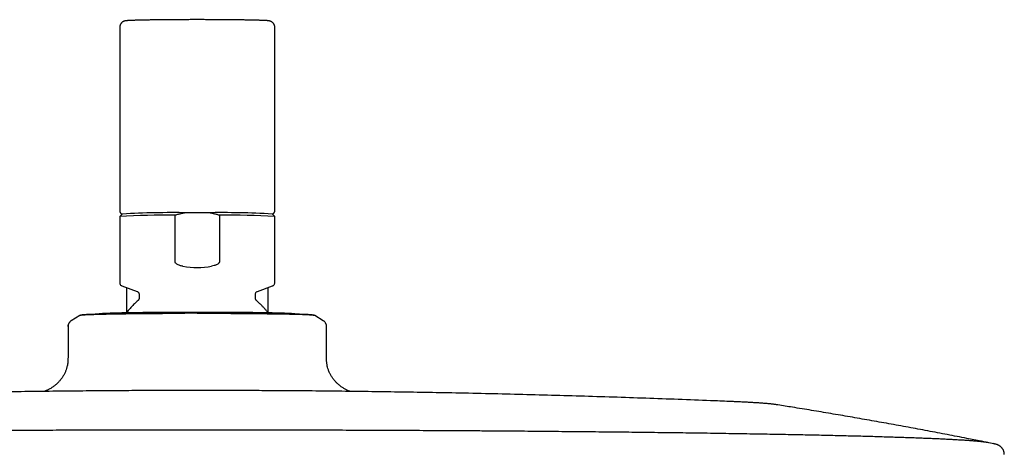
# Model space of a CAD drawing. Header units: millimetres. Extents: x 8 to 1918, y 12 to 2737.
# Tile 112 of 117: x 946 to 1098, y 2670 to 2737. Entities that reach past the tile are written whole.
import ezdxf

# ---------------------------------------------------------------- set-up
doc = ezdxf.new("R2010")
doc.units = ezdxf.units.MM

msp = doc.modelspace()

# ---------------------------------------------------------------- linework, layer by layer
at = {"color": 7, "linetype": 'Continuous', "lineweight": 30}
for p, q in [((961.42, 2736.01), (961.42, 2707.62)), ((985.42, 2707.62), (985.42, 2736.01)), ((961.82, 2707.12), (961.42, 2706.72)), ((961.42, 2706.72), (961.42, 2696.47)), ((969.99, 2699.73), (969.99, 2706.92)), ((974.94, 2707.32), (971.9, 2707.32)), ((976.85, 2706.92), (976.85, 2699.73)), ((985.42, 2706.72), (985.02, 2707.12)), ((985.42, 2696.47), (985.42, 2706.72)), ((961.76, 2695.99), (964.1, 2695.14)), ((962.47, 2695.73), (962.47, 2691.85)), ((982.74, 2695.14), (985.08, 2695.99)), ((984.37, 2691.85), (984.37, 2695.73)), ((964.42, 2694.68), (964.42, 2694.08)), ((982.42, 2694.08), (982.42, 2694.68)), ((982.59, 2693.7), (982.59, 2693.7)), ((955.25, 2691.39), (953.91, 2690.59)), ((971.49, 2691.75), (971.49, 2691.75)), ((973.42, 2691.75), (973.42, 2691.75)), ((992.92, 2690.59), (991.59, 2691.39)), ((991.59, 2691.39), (991.59, 2691.39)), ((953.42, 2689.72), (953.42, 2685.12)), ((993.42, 2689.72), (993.41, 2689.72)), ((993.42, 2685.12), (993.42, 2689.72)), ((1094.68, 2671.94), (1094.73, 2671.93)), ((1095.92, 2671.69), (1095.75, 2671.72)), ((1096.68, 2671.54), (1095.92, 2671.69)), ((1096.69, 2671.54), (1096.58, 2671.56))]:
    msp.add_line(p, q, dxfattribs=at)
at = {"color": 7, "linetype": 'Continuous', "lineweight": 30, "flags": 128}
for points in [[(985.08, 2695.99), (985.08, 2695.99), (985.09, 2696)], [(953.42, 2689.72), (953.43, 2689.85), (953.44, 2689.94)]]:
    msp.add_lwpolyline(points, dxfattribs=at)
at = {"color": 7, "linetype": 'Continuous', "lineweight": 30}
for centre, radius, start, end in [((968.2, 2600.06), 106.87, 89.0422, 93.6403), ((969.64, 2564.86), 142.47, 89.0935, 93.1481), ((977.14, 2562.32), 145.01, 86.8874, 90.871), ((978.63, 2600.06), 106.87, 86.3597, 90.9578)]:
    msp.add_arc(centre, radius, start, end, dxfattribs=at)
msp.add_ellipse((973.42, 2710.62), major_axis=(12, 0), ratio=0.982395, start_param=4.526331, end_param=4.898447, dxfattribs=at)
for points, knots in [([(973.42, 2737.21), (973.35, 2737.21), (973.16, 2737.21), (972.85, 2737.21), (972.49, 2737.21), (972.12, 2737.21), (971.75, 2737.2), (971.39, 2737.2), (971.02, 2737.2), (970.66, 2737.2), (970.31, 2737.2), (969.96, 2737.2), (969.61, 2737.19), (969.26, 2737.19), (968.92, 2737.19), (968.59, 2737.19), (968.26, 2737.18), (967.93, 2737.18), (967.61, 2737.18), (967.3, 2737.17), (967, 2737.17), (966.7, 2737.17), (966.41, 2737.16), (966.13, 2737.16), (965.85, 2737.15), (965.59, 2737.15), (965.33, 2737.14), (965.08, 2737.14), (964.84, 2737.13), (964.61, 2737.13), (964.39, 2737.12), (964.18, 2737.12), (963.98, 2737.11), (963.79, 2737.11), (963.61, 2737.1), (963.45, 2737.1), (963.29, 2737.09), (963.14, 2737.08), (963, 2737.08), (962.87, 2737.07), (962.76, 2737.06), (962.65, 2737.06), (962.55, 2737.05), (962.44, 2737.04), (962.36, 2737.03), (962.28, 2737.02), (962.23, 2737.01), (962.19, 2736.99), (962.14, 2736.98), (962.1, 2736.97), (962.05, 2736.95), (961.99, 2736.92), (961.93, 2736.89), (961.87, 2736.85), (961.8, 2736.81), (961.74, 2736.75), (961.67, 2736.68), (961.61, 2736.6), (961.55, 2736.52), (961.5, 2736.43), (961.47, 2736.33), (961.44, 2736.22), (961.42, 2736.12), (961.42, 2736.05), (961.42, 2736.01)], [0, 0, 0, 0, 0.010667, 0.030938, 0.05121, 0.071481, 0.091753, 0.112026, 0.132299, 0.152572, 0.172847, 0.193122, 0.213399, 0.233676, 0.253956, 0.274236, 0.294519, 0.314804, 0.335092, 0.355382, 0.375675, 0.395973, 0.416275, 0.436581, 0.456894, 0.477213, 0.49754, 0.517876, 0.538224, 0.558585, 0.578962, 0.599358, 0.619779, 0.640229, 0.660718, 0.681257, 0.701861, 0.722552, 0.743365, 0.764354, 0.785606, 0.807281, 0.829699, 0.853635, 0.881839, 0.896445, 0.904903, 0.912067, 0.918187, 0.923605, 0.928597, 0.933393, 0.938164, 0.94303, 0.94811, 0.953436, 0.958973, 0.964656, 0.97043, 0.976256, 0.982114, 0.987991, 0.994502, 1, 1, 1, 1]), ([(985.42, 2736.01), (985.42, 2736.03), (985.42, 2736.08), (985.41, 2736.16), (985.39, 2736.27), (985.36, 2736.37), (985.31, 2736.46), (985.26, 2736.55), (985.21, 2736.63), (985.15, 2736.7), (985.09, 2736.76), (985.02, 2736.82), (984.96, 2736.86), (984.9, 2736.9), (984.84, 2736.92), (984.79, 2736.95), (984.74, 2736.97), (984.7, 2736.98), (984.66, 2736.99), (984.61, 2737), (984.57, 2737.01), (984.53, 2737.02), (984.47, 2737.03), (984.39, 2737.04), (984.3, 2737.05), (984.19, 2737.06), (984.08, 2737.06), (983.96, 2737.07), (983.83, 2737.08), (983.69, 2737.08), (983.54, 2737.09), (983.38, 2737.1), (983.2, 2737.1), (983.02, 2737.11), (982.83, 2737.11), (982.63, 2737.12), (982.42, 2737.13), (982.2, 2737.13), (981.97, 2737.14), (981.73, 2737.14), (981.48, 2737.15), (981.22, 2737.15), (980.95, 2737.15), (980.67, 2737.16), (980.39, 2737.16), (980.1, 2737.17), (979.8, 2737.17), (979.5, 2737.17), (979.18, 2737.18), (978.87, 2737.18), (978.54, 2737.18), (978.21, 2737.19), (977.87, 2737.19), (977.53, 2737.19), (977.19, 2737.19), (976.84, 2737.2), (976.48, 2737.2), (976.13, 2737.2), (975.77, 2737.2), (975.41, 2737.2), (975.04, 2737.2), (974.67, 2737.21), (974.31, 2737.21), (973.94, 2737.21), (973.64, 2737.21), (973.47, 2737.21), (973.42, 2737.21)], [0, 0, 0, 0, 0.002141, 0.008315, 0.014348, 0.020251, 0.026028, 0.03168, 0.037202, 0.042583, 0.047801, 0.052829, 0.057651, 0.062291, 0.066828, 0.071393, 0.076107, 0.081151, 0.086749, 0.093177, 0.100815, 0.110229, 0.122415, 0.139589, 0.170113, 0.192405, 0.213571, 0.23597, 0.257614, 0.27883, 0.299787, 0.320574, 0.341245, 0.361831, 0.382355, 0.402831, 0.423272, 0.443683, 0.464072, 0.484442, 0.504796, 0.525139, 0.54547, 0.565793, 0.586108, 0.606417, 0.626721, 0.647019, 0.667314, 0.687605, 0.707893, 0.728179, 0.748462, 0.768743, 0.789022, 0.809299, 0.829576, 0.849851, 0.870125, 0.890399, 0.910671, 0.930943, 0.951215, 0.971486, 0.991758, 1, 1, 1, 1]), ([(961.42, 2707.62), (961.42, 2707.61), (961.42, 2707.58), (961.43, 2707.52), (961.45, 2707.44), (961.48, 2707.38), (961.51, 2707.32), (961.55, 2707.28), (961.59, 2707.24), (961.63, 2707.21), (961.67, 2707.18), (961.7, 2707.16), (961.74, 2707.15), (961.77, 2707.14), (961.8, 2707.13), (961.81, 2707.12), (961.82, 2707.12)], [0, 0, 0, 0, 0.025436, 0.101328, 0.174292, 0.244803, 0.313173, 0.379626, 0.444553, 0.508983, 0.574638, 0.643776, 0.7198, 0.807018, 0.911161, 1, 1, 1, 1]), ([(971.9, 2707.32), (971.74, 2707.3), (971.42, 2707.25), (970.94, 2707.16), (970.46, 2707.05), (970.15, 2706.96), (969.99, 2706.92)], [0, 0, 0, 0, 0.2492931, 0.4985913, 0.7492927, 1, 1, 1, 1]), ([(976.85, 2706.92), (976.69, 2706.96), (976.38, 2707.05), (975.9, 2707.16), (975.42, 2707.25), (975.1, 2707.3), (974.94, 2707.32)], [0, 0, 0, 0, 0.249335, 0.498664, 0.749335, 1, 1, 1, 1]), ([(985.02, 2707.12), (985.03, 2707.12), (985.05, 2707.13), (985.08, 2707.14), (985.11, 2707.15), (985.15, 2707.17), (985.19, 2707.2), (985.23, 2707.23), (985.27, 2707.26), (985.31, 2707.31), (985.35, 2707.37), (985.38, 2707.43), (985.41, 2707.5), (985.42, 2707.57), (985.42, 2707.6), (985.42, 2707.62)], [0, 0, 0, 0, 0.123909, 0.228209, 0.316138, 0.393296, 0.464245, 0.532656, 0.600854, 0.670102, 0.740921, 0.81291, 0.885555, 0.958518, 1, 1, 1, 1]), ([(971.2, 2699.03), (971.12, 2699.05), (970.95, 2699.08), (970.71, 2699.14), (970.48, 2699.23), (970.28, 2699.33), (970.15, 2699.43), (970.07, 2699.52), (970.02, 2699.6), (969.99, 2699.67), (969.99, 2699.72), (969.99, 2699.73)], [0, 0, 0, 0, 0.167751, 0.33623, 0.503676, 0.67001, 0.785436, 0.843943, 0.90227, 0.972054, 1, 1, 1, 1]), ([(976.85, 2699.73), (976.84, 2699.7), (976.83, 2699.62), (976.77, 2699.51), (976.68, 2699.43), (976.57, 2699.34), (976.42, 2699.26), (976.24, 2699.18), (975.98, 2699.1), (975.77, 2699.06), (975.64, 2699.03)], [0, 0, 0, 0, 0.073322, 0.162646, 0.23764, 0.312831, 0.447977, 0.583845, 0.719618, 1, 1, 1, 1]), ([(961.42, 2696.47), (961.42, 2696.42), (961.43, 2696.32), (961.51, 2696.18), (961.61, 2696.06), (961.71, 2696.01), (961.76, 2695.99)], [0, 0, 0, 0, 0.251054, 0.50166, 0.751415, 1, 1, 1, 1]), ([(985.08, 2695.99), (985.12, 2696.01), (985.22, 2696.06), (985.33, 2696.18), (985.4, 2696.32), (985.41, 2696.42), (985.42, 2696.47)], [0, 0, 0, 0, 0.248585, 0.49834, 0.748946, 1, 1, 1, 1]), ([(964.1, 2695.14), (964.14, 2695.12), (964.23, 2695.08), (964.34, 2694.97), (964.4, 2694.83), (964.41, 2694.73), (964.42, 2694.68)], [0, 0, 0, 0, 0.251349, 0.501576, 0.750998, 1, 1, 1, 1]), ([(964.42, 2694.08), (964.42, 2694.04), (964.41, 2693.97), (964.38, 2693.87), (964.32, 2693.78), (964.27, 2693.73), (964.25, 2693.7)], [0, 0, 0, 0, 0.249766, 0.499627, 0.749677, 1, 1, 1, 1]), ([(982.42, 2694.68), (982.42, 2694.73), (982.43, 2694.83), (982.5, 2694.97), (982.6, 2695.08), (982.69, 2695.12), (982.74, 2695.14)], [0, 0, 0, 0, 0.249002, 0.498424, 0.748651, 1, 1, 1, 1]), ([(982.59, 2693.7), (982.56, 2693.73), (982.51, 2693.78), (982.46, 2693.87), (982.42, 2693.97), (982.42, 2694.04), (982.42, 2694.08)], [0, 0, 0, 0, 0.250323, 0.500373, 0.750234, 1, 1, 1, 1]), ([(964.25, 2693.7), (964.17, 2693.64), (963.99, 2693.48), (963.72, 2693.22), (963.43, 2692.94), (963.15, 2692.65), (962.88, 2692.35), (962.64, 2692.06), (962.5, 2691.88), (962.43, 2691.8)], [0, 0, 0, 0, 0.117849, 0.270818, 0.424052, 0.577537, 0.731261, 0.885212, 1, 1, 1, 1]), ([(984.4, 2691.8), (984.38, 2691.83), (984.27, 2691.97), (984.06, 2692.22), (983.78, 2692.54), (983.49, 2692.85), (983.18, 2693.16), (982.88, 2693.44), (982.68, 2693.62), (982.58, 2693.7)], [0, 0, 0, 0, 0.043141, 0.205013, 0.367146, 0.529554, 0.692256, 0.855272, 1, 1, 1, 1]), ([(971.49, 2691.75), (971.32, 2691.75), (971, 2691.75), (970.54, 2691.74), (970.11, 2691.74), (969.73, 2691.74), (969.39, 2691.74), (969.09, 2691.74), (968.82, 2691.74), (968.43, 2691.74), (967.9, 2691.73), (967.17, 2691.73), (966.39, 2691.72), (965.59, 2691.72), (964.81, 2691.71), (964.06, 2691.7), (963.33, 2691.69), (962.63, 2691.69), (961.96, 2691.68), (961.31, 2691.67), (960.68, 2691.66), (960.09, 2691.65), (959.53, 2691.63), (959, 2691.62), (958.5, 2691.61), (958.04, 2691.6), (957.61, 2691.58), (957.21, 2691.57), (956.86, 2691.56), (956.55, 2691.54), (956.27, 2691.53), (956.02, 2691.52), (955.82, 2691.5), (955.66, 2691.49), (955.55, 2691.47), (955.49, 2691.46), (955.44, 2691.46), (955.38, 2691.44), (955.32, 2691.42), (955.28, 2691.4), (955.26, 2691.39)], [0, 0, 0, 0, 0.019746, 0.037963, 0.05466, 0.069843, 0.083518, 0.095689, 0.106357, 0.115543, 0.143142, 0.171511, 0.205902, 0.240346, 0.274849, 0.308403, 0.341916, 0.375416, 0.40891, 0.44241, 0.475928, 0.509479, 0.543048, 0.576581, 0.6101, 0.643616, 0.677132, 0.710652, 0.744172, 0.777026, 0.809881, 0.843065, 0.877345, 0.90823, 0.939295, 0.949253, 0.960424, 0.973025, 0.987085, 1, 1, 1, 1]), ([(971.47, 2691.69), (971.27, 2691.69), (970.85, 2691.69), (970.2, 2691.69), (969.66, 2691.69), (969.25, 2691.69), (968.97, 2691.69), (968.68, 2691.69), (968.37, 2691.69), (968.05, 2691.68), (967.65, 2691.68), (967.22, 2691.68), (966.77, 2691.68), (966.37, 2691.68), (966.06, 2691.67), (965.85, 2691.67), (965.71, 2691.67), (965.58, 2691.67), (965.46, 2691.67), (965.35, 2691.67), (965.25, 2691.67), (965.14, 2691.67), (965.01, 2691.67), (964.84, 2691.66), (964.64, 2691.66), (964.41, 2691.66), (964.14, 2691.66), (963.85, 2691.65), (963.54, 2691.65), (963.2, 2691.64), (962.84, 2691.64), (962.54, 2691.64), (962.34, 2691.63), (962.23, 2691.63), (962.13, 2691.63), (962.04, 2691.63), (961.94, 2691.63), (961.74, 2691.62), (961.45, 2691.62), (961.1, 2691.61), (960.78, 2691.61), (960.47, 2691.6), (960.18, 2691.6), (959.78, 2691.59), (959.28, 2691.58), (958.72, 2691.56), (958.19, 2691.55), (957.85, 2691.54), (957.68, 2691.54), (957.65, 2691.54), (957.63, 2691.53), (957.61, 2691.53), (957.59, 2691.53), (957.55, 2691.53), (957.49, 2691.53), (957.4, 2691.53), (957.3, 2691.52), (957.17, 2691.52), (957.03, 2691.52), (956.9, 2691.51), (956.8, 2691.51), (956.73, 2691.5), (956.66, 2691.5), (956.59, 2691.5), (956.52, 2691.5), (956.44, 2691.49), (956.37, 2691.49), (956.29, 2691.48), (956.2, 2691.48), (956.13, 2691.48), (955.99, 2691.47), (955.8, 2691.46), (955.61, 2691.44), (955.45, 2691.43), (955.33, 2691.41), (955.27, 2691.4), (955.26, 2691.39), (955.26, 2691.39)], [0, 0, 0, 0, 0.023737, 0.04905, 0.075966, 0.086984, 0.098255, 0.10978, 0.12156, 0.134895, 0.149301, 0.169556, 0.188152, 0.205056, 0.220237, 0.226485, 0.23238, 0.237917, 0.243097, 0.247917, 0.252375, 0.256471, 0.262109, 0.26933, 0.27814, 0.288549, 0.300566, 0.313349, 0.327573, 0.343244, 0.360369, 0.378953, 0.385769, 0.390452, 0.395119, 0.399768, 0.4044, 0.409015, 0.430535, 0.44771, 0.464618, 0.481254, 0.497614, 0.513694, 0.549843, 0.585901, 0.621836, 0.657608, 0.660638, 0.661804, 0.663176, 0.664754, 0.666538, 0.668527, 0.674028, 0.680666, 0.690045, 0.70102, 0.713578, 0.726116, 0.735925, 0.741361, 0.747624, 0.754708, 0.762608, 0.770475, 0.779004, 0.788188, 0.798019, 0.808148, 0.81601, 0.85278, 0.8852, 0.917213, 0.95476, 0.99165, 1, 1, 1, 1]), ([(988.79, 2691.6), (988.78, 2691.6), (988.73, 2691.61), (988.67, 2691.62), (988.58, 2691.63), (988.47, 2691.65), (988.34, 2691.66), (988.21, 2691.67), (988.09, 2691.68), (987.96, 2691.69), (987.83, 2691.7), (987.68, 2691.71), (987.53, 2691.71), (987.37, 2691.72), (987.2, 2691.73), (987.03, 2691.73), (986.84, 2691.74), (986.64, 2691.75), (986.44, 2691.75), (986.22, 2691.76), (986, 2691.76), (985.77, 2691.77), (985.53, 2691.78), (985.28, 2691.78), (985.02, 2691.79), (984.75, 2691.79), (984.48, 2691.8), (984.2, 2691.8), (983.91, 2691.81), (983.61, 2691.81), (983.31, 2691.82), (982.99, 2691.82), (982.68, 2691.83), (982.35, 2691.83), (982.02, 2691.84), (981.68, 2691.84), (981.34, 2691.84), (980.99, 2691.85), (980.63, 2691.85), (980.27, 2691.85), (979.91, 2691.86), (979.54, 2691.86), (979.16, 2691.86), (978.79, 2691.87), (978.4, 2691.87), (978.02, 2691.87), (977.63, 2691.87), (977.24, 2691.87), (976.85, 2691.88), (976.46, 2691.88), (976.06, 2691.88), (975.67, 2691.88), (975.28, 2691.88), (974.9, 2691.88), (974.54, 2691.88), (974.23, 2691.88), (973.95, 2691.88), (973.69, 2691.88), (973.36, 2691.88), (973.06, 2691.88), (972.76, 2691.88), (972.49, 2691.88), (972.18, 2691.88), (971.85, 2691.88), (971.51, 2691.88), (971.16, 2691.88), (970.8, 2691.88), (970.43, 2691.88), (970.06, 2691.88), (969.69, 2691.88), (969.32, 2691.87), (968.95, 2691.87), (968.57, 2691.87), (968.2, 2691.87), (967.84, 2691.86), (967.47, 2691.86), (967.11, 2691.86), (966.75, 2691.86), (966.39, 2691.85), (966.04, 2691.85), (965.69, 2691.85), (965.35, 2691.84), (965.02, 2691.84), (964.69, 2691.83), (964.36, 2691.83), (964.04, 2691.83), (963.73, 2691.82), (963.43, 2691.82), (963.13, 2691.81), (962.84, 2691.81), (962.56, 2691.8), (962.29, 2691.8), (962.02, 2691.79), (961.76, 2691.79), (961.51, 2691.78), (961.27, 2691.78), (961.04, 2691.77), (960.81, 2691.76), (960.6, 2691.76), (960.39, 2691.75), (960.2, 2691.75), (960.01, 2691.74), (959.83, 2691.73), (959.66, 2691.73), (959.5, 2691.72), (959.35, 2691.71), (959.2, 2691.71), (959.07, 2691.7), (958.94, 2691.69), (958.82, 2691.69), (958.71, 2691.68), (958.6, 2691.67), (958.49, 2691.66), (958.38, 2691.65), (958.28, 2691.64), (958.2, 2691.63), (958.12, 2691.61), (958.07, 2691.6), (958.05, 2691.6), (958.04, 2691.6)], [0, 0, 0, 0, 0.002703, 0.007332, 0.013871, 0.022874, 0.037592, 0.048543, 0.058002, 0.067612, 0.077121, 0.086538, 0.095879, 0.105163, 0.114403, 0.123609, 0.132789, 0.141948, 0.151091, 0.160221, 0.169341, 0.178451, 0.187554, 0.196652, 0.205744, 0.214832, 0.223916, 0.232996, 0.242074, 0.251149, 0.260222, 0.269292, 0.27836, 0.287426, 0.29649, 0.305552, 0.314612, 0.323669, 0.332724, 0.341775, 0.350824, 0.359869, 0.36891, 0.377945, 0.386974, 0.395996, 0.405007, 0.414006, 0.422987, 0.431945, 0.440867, 0.449735, 0.45851, 0.467111, 0.475314, 0.482525, 0.487901, 0.493982, 0.499968, 0.509815, 0.513806, 0.52043, 0.527307, 0.534684, 0.542381, 0.550326, 0.558463, 0.566748, 0.575153, 0.583655, 0.592234, 0.600878, 0.609576, 0.618318, 0.627097, 0.635907, 0.644743, 0.653601, 0.662476, 0.671365, 0.680266, 0.689175, 0.698091, 0.707012, 0.715935, 0.724859, 0.733782, 0.742703, 0.751619, 0.760531, 0.769435, 0.778332, 0.787219, 0.796097, 0.804962, 0.813814, 0.822653, 0.831476, 0.840284, 0.849074, 0.857847, 0.866602, 0.875339, 0.884058, 0.892762, 0.901453, 0.910136, 0.91882, 0.927519, 0.93626, 0.945085, 0.954078, 0.963419, 0.97358, 0.983554, 0.990276, 0.99561, 0.999763, 1, 1, 1, 1]), ([(991.35, 2691.46), (991.32, 2691.47), (991.28, 2691.47), (991.19, 2691.48), (991.1, 2691.49), (991.01, 2691.5), (990.93, 2691.51), (990.84, 2691.51), (990.73, 2691.52), (990.57, 2691.53), (990.32, 2691.54), (990.01, 2691.56), (989.65, 2691.57), (989.26, 2691.58), (988.83, 2691.6), (988.37, 2691.61), (987.88, 2691.62), (987.36, 2691.63), (986.8, 2691.64), (986.22, 2691.66), (985.6, 2691.67), (984.96, 2691.68), (984.29, 2691.68), (983.6, 2691.69), (982.89, 2691.7), (982.15, 2691.71), (981.4, 2691.72), (980.7, 2691.72), (980.07, 2691.73), (979.52, 2691.73), (978.95, 2691.73), (978.4, 2691.74), (977.96, 2691.74), (977.64, 2691.74), (977.44, 2691.74), (977.23, 2691.74), (977.01, 2691.74), (976.74, 2691.74), (976.44, 2691.74), (976.11, 2691.75), (975.74, 2691.75), (975.35, 2691.75), (974.92, 2691.75), (974.45, 2691.75), (973.95, 2691.75), (973.6, 2691.75), (973.42, 2691.75)], [0, 0, 0, 0, 0.0217033, 0.0414877, 0.0593678, 0.0753543, 0.0894548, 0.1016747, 0.1120228, 0.1386449, 0.1659994, 0.1991849, 0.2324237, 0.2657199, 0.298103, 0.3304423, 0.3627674, 0.3950856, 0.4274076, 0.4597436, 0.4921085, 0.5244983, 0.5568533, 0.5891907, 0.6215236, 0.6538543, 0.6861877, 0.7185199, 0.7411548, 0.7637884, 0.7864216, 0.8088458, 0.8300887, 0.8382213, 0.8461452, 0.853861, 0.8623218, 0.8724007, 0.8841002, 0.8974239, 0.9110675, 0.9260837, 0.9424775, 0.9602557, 0.9794264, 1, 1, 1, 1]), ([(991.49, 2691.41), (991.47, 2691.42), (991.42, 2691.42), (991.31, 2691.44), (991.2, 2691.44), (991.11, 2691.45), (991.04, 2691.46), (990.96, 2691.46), (990.88, 2691.47), (990.78, 2691.48), (990.65, 2691.48), (990.5, 2691.49), (990.33, 2691.5), (990.16, 2691.51), (990.03, 2691.51), (989.93, 2691.52), (989.87, 2691.52), (989.81, 2691.52), (989.75, 2691.52), (989.69, 2691.53), (989.64, 2691.53), (989.59, 2691.53), (989.52, 2691.53), (989.43, 2691.53), (989.32, 2691.54), (989.19, 2691.54), (989.04, 2691.55), (988.87, 2691.55), (988.67, 2691.56), (988.45, 2691.56), (988.19, 2691.57), (987.98, 2691.57), (987.82, 2691.57), (987.73, 2691.58), (987.66, 2691.58), (987.59, 2691.58), (987.51, 2691.58), (987.34, 2691.58), (987.1, 2691.59), (986.78, 2691.59), (986.48, 2691.6), (986.18, 2691.6), (985.87, 2691.61), (985.44, 2691.62), (984.86, 2691.63), (984.12, 2691.63), (983.35, 2691.64), (982.8, 2691.65), (982.51, 2691.65), (982.46, 2691.65), (982.43, 2691.65), (982.4, 2691.65), (982.36, 2691.65), (982.29, 2691.65), (982.18, 2691.66), (982.02, 2691.66), (981.81, 2691.66), (981.56, 2691.66), (981.28, 2691.66), (981.01, 2691.67), (980.79, 2691.67), (980.62, 2691.67), (980.47, 2691.67), (980.3, 2691.67), (980.12, 2691.67), (979.92, 2691.67), (979.72, 2691.68), (979.49, 2691.68), (979.26, 2691.68), (979.03, 2691.68), (978.58, 2691.68), (977.94, 2691.69), (977.09, 2691.69), (976.22, 2691.69), (975.31, 2691.69), (974.36, 2691.7), (973.73, 2691.7), (973.42, 2691.7)], [0, 0, 0, 0, 0.023094, 0.047722, 0.073909, 0.084629, 0.095595, 0.106808, 0.118269, 0.131244, 0.145259, 0.164965, 0.183059, 0.199505, 0.214274, 0.220354, 0.226089, 0.231477, 0.236516, 0.241205, 0.245543, 0.249527, 0.255013, 0.262038, 0.27061, 0.280737, 0.292429, 0.304866, 0.318704, 0.333951, 0.350613, 0.368694, 0.375326, 0.379882, 0.384422, 0.388946, 0.393452, 0.397942, 0.418879, 0.435589, 0.45204, 0.468225, 0.484142, 0.499787, 0.534957, 0.57004, 0.605002, 0.639805, 0.642753, 0.643888, 0.645223, 0.646758, 0.648493, 0.650429, 0.655781, 0.662239, 0.671364, 0.682042, 0.69426, 0.706459, 0.716002, 0.721292, 0.727385, 0.734277, 0.741963, 0.749618, 0.757916, 0.766851, 0.776415, 0.786269, 0.793918, 0.829694, 0.861235, 0.892382, 0.928912, 0.964803, 1, 1, 1, 1]), ([(991.59, 2691.39), (991.58, 2691.39), (991.55, 2691.41), (991.51, 2691.42), (991.47, 2691.44), (991.41, 2691.45), (991.37, 2691.46), (991.35, 2691.46)], [0, 0, 0, 0, 0.127738, 0.291602, 0.49163, 0.727787, 1, 1, 1, 1]), ([(953.91, 2690.59), (953.88, 2690.57), (953.81, 2690.52), (953.72, 2690.44), (953.63, 2690.34), (953.55, 2690.23), (953.49, 2690.1), (953.45, 2689.98), (953.42, 2689.85), (953.42, 2689.76), (953.42, 2689.72)], [0, 0, 0, 0, 0.125715, 0.266079, 0.401918, 0.531041, 0.654482, 0.773417, 0.888484, 1, 1, 1, 1]), ([(993.42, 2689.72), (993.41, 2689.76), (993.41, 2689.83), (993.4, 2689.93), (993.36, 2690.05), (993.32, 2690.16), (993.25, 2690.28), (993.16, 2690.4), (993.05, 2690.5), (992.97, 2690.56), (992.92, 2690.59)], [0, 0, 0, 0, 0.092559, 0.195299, 0.308194, 0.430903, 0.562723, 0.702553, 0.84891, 1, 1, 1, 1]), ([(953.42, 2685.12), (953.42, 2685.03), (953.42, 2684.87), (953.41, 2684.64), (953.41, 2684.44), (953.4, 2684.28), (953.38, 2684.14), (953.36, 2683.96), (953.33, 2683.72), (953.25, 2683.38), (953.14, 2682.99), (952.97, 2682.56), (952.75, 2682.15), (952.5, 2681.76), (952.22, 2681.39), (951.92, 2681.04), (951.58, 2680.72), (951.22, 2680.43), (950.9, 2680.21), (950.63, 2680.04), (950.43, 2679.94), (950.26, 2679.85), (950.12, 2679.79), (950, 2679.74), (949.91, 2679.7), (949.83, 2679.67), (949.78, 2679.65), (949.76, 2679.64)], [0, 0, 0, 0, 0.036568, 0.068396, 0.095502, 0.117842, 0.135646, 0.152577, 0.19344, 0.235329, 0.298948, 0.36272, 0.426643, 0.490684, 0.554846, 0.619165, 0.683642, 0.748364, 0.813481, 0.850321, 0.884082, 0.913392, 0.936855, 0.954628, 0.968827, 0.985978, 1, 1, 1, 1]), ([(997.08, 2679.64), (997.04, 2679.66), (996.97, 2679.68), (996.85, 2679.73), (996.72, 2679.78), (996.57, 2679.85), (996.4, 2679.94), (996.2, 2680.05), (995.93, 2680.21), (995.61, 2680.44), (995.25, 2680.73), (994.92, 2681.04), (994.61, 2681.39), (994.34, 2681.75), (994.09, 2682.14), (993.88, 2682.54), (993.7, 2682.97), (993.59, 2683.35), (993.52, 2683.66), (993.48, 2683.91), (993.46, 2684.1), (993.44, 2684.27), (993.43, 2684.43), (993.42, 2684.63), (993.42, 2684.86), (993.42, 2685.03), (993.42, 2685.12)], [0, 0, 0, 0, 0.0217936, 0.042448, 0.0623582, 0.0871322, 0.1169223, 0.1506078, 0.1873279, 0.252016, 0.3162799, 0.3803017, 0.4441665, 0.5078735, 0.571462, 0.6349356, 0.6982574, 0.761797, 0.7979593, 0.8326947, 0.8642627, 0.8809682, 0.9029558, 0.9301487, 0.9624932, 1, 1, 1, 1]), ([(973.42, 2679.79), (971.74, 2679.78), (969.37, 2679.78), (965.85, 2679.77), (962.78, 2679.76), (959.09, 2679.74), (955.16, 2679.7), (951, 2679.66), (946.67, 2679.61), (942.2, 2679.54), (937.62, 2679.47), (932.96, 2679.38), (928.23, 2679.28), (923.45, 2679.16), (918.64, 2679.04), (913.79, 2678.9), (908.92, 2678.75), (904.04, 2678.58), (899.14, 2678.41), (894.83, 2678.24), (892.15, 2678.13), (891.12, 2678.09)], [0, 0, 0, 0, 0.061047, 0.086337, 0.128505, 0.172834, 0.220891, 0.271568, 0.32435, 0.378785, 0.43451, 0.491237, 0.548736, 0.606831, 0.665386, 0.724297, 0.783486, 0.842893, 0.902473, 0.962191, 1, 1, 1, 1]), ([(1055.72, 2678.09), (1054.77, 2678.13), (1052.15, 2678.24), (1047.85, 2678.4), (1042.82, 2678.58), (1037.77, 2678.75), (1032.7, 2678.91), (1027.62, 2679.05), (1022.5, 2679.19), (1017.34, 2679.31), (1012.32, 2679.41), (1007.46, 2679.5), (1002.78, 2679.57), (998.12, 2679.63), (993.51, 2679.69), (989.03, 2679.73), (984.97, 2679.75), (981.46, 2679.77), (977.72, 2679.78), (975.08, 2679.78), (973.42, 2679.79)], [0, 0, 0, 0, 0.034648, 0.095587, 0.15677, 0.218106, 0.27964, 0.341433, 0.403571, 0.466185, 0.529466, 0.586489, 0.64339, 0.700053, 0.756242, 0.811355, 0.863447, 0.90404, 0.939286, 1, 1, 1, 1]), ([(1063.28, 2677.55), (1063.28, 2677.55), (1063.28, 2677.55), (1063.27, 2677.55), (1063.27, 2677.55), (1063.26, 2677.55), (1063.24, 2677.56), (1063.22, 2677.56), (1063.18, 2677.57), (1063.13, 2677.58), (1063.03, 2677.59), (1062.89, 2677.61), (1062.69, 2677.64), (1062.44, 2677.67), (1062.14, 2677.7), (1061.79, 2677.73), (1061.43, 2677.77), (1061.09, 2677.79), (1060.78, 2677.82), (1060.47, 2677.84), (1060.16, 2677.86), (1059.85, 2677.88), (1059.54, 2677.9), (1059.23, 2677.92), (1058.91, 2677.94), (1058.58, 2677.96), (1058.23, 2677.98), (1057.87, 2677.99), (1057.49, 2678.01), (1057.12, 2678.03), (1056.76, 2678.05), (1056.41, 2678.06), (1056.11, 2678.07), (1055.9, 2678.08), (1055.78, 2678.09), (1055.74, 2678.09), (1055.73, 2678.09), (1055.72, 2678.09), (1055.72, 2678.09), (1055.72, 2678.09), (1055.72, 2678.09), (1055.72, 2678.09)], [0, 0, 0, 0, 0.0001048, 0.000231, 0.0004447, 0.000911, 0.0022516, 0.0049834, 0.0100588, 0.0188874, 0.0337946, 0.0602481, 0.1004889, 0.1419659, 0.1906048, 0.2496057, 0.3112554, 0.3614739, 0.4088689, 0.4540186, 0.497479, 0.5396893, 0.580967, 0.6215324, 0.6615341, 0.7010683, 0.7401885, 0.7827749, 0.8240434, 0.8637075, 0.9013705, 0.9362236, 0.9666232, 0.9892568, 0.9958951, 0.9988992, 0.9996871, 0.9999005, 0.9999631, 0.9999878, 1, 1, 1, 1]), ([(1094.71, 2671.93), (1093.98, 2672.08), (1092.24, 2672.42), (1089.49, 2672.95), (1086.47, 2673.53), (1083.45, 2674.09), (1080.44, 2674.64), (1077.44, 2675.17), (1074.45, 2675.7), (1071.47, 2676.21), (1068.49, 2676.71), (1065.77, 2677.15), (1064.04, 2677.43), (1063.29, 2677.55)], [0, 0, 0, 0, 0.070214, 0.166797, 0.263153, 0.359262, 0.455097, 0.550632, 0.645835, 0.740671, 0.835101, 0.929081, 1, 1, 1, 1]), ([(1095.73, 2671.73), (1095.71, 2671.73), (1095.66, 2671.74), (1095.58, 2671.75), (1095.47, 2671.77), (1095.35, 2671.78), (1095.22, 2671.8), (1095.07, 2671.82), (1094.91, 2671.84), (1094.74, 2671.86), (1094.55, 2671.87), (1094.34, 2671.9), (1094.11, 2671.92), (1093.86, 2671.94), (1093.59, 2671.96), (1093.3, 2671.98), (1092.99, 2672.01), (1092.65, 2672.03), (1092.28, 2672.06), (1091.89, 2672.08), (1091.47, 2672.11), (1091.03, 2672.13), (1090.51, 2672.16), (1089.9, 2672.19), (1089.19, 2672.23), (1088.44, 2672.27), (1087.64, 2672.3), (1086.77, 2672.34), (1085.84, 2672.38), (1084.86, 2672.41), (1083.83, 2672.45), (1082.76, 2672.49), (1081.67, 2672.52), (1080.56, 2672.56), (1079.43, 2672.59), (1078.26, 2672.63), (1077.04, 2672.66), (1075.79, 2672.7), (1074.5, 2672.73), (1073.17, 2672.76), (1071.8, 2672.79), (1070.4, 2672.83), (1068.96, 2672.86), (1067.49, 2672.89), (1066, 2672.92), (1064.46, 2672.95), (1062.85, 2672.98), (1061.16, 2673.01), (1059.38, 2673.04), (1057.56, 2673.07), (1055.7, 2673.1), (1053.8, 2673.13), (1051.89, 2673.16), (1049.99, 2673.19), (1048.09, 2673.21), (1046.15, 2673.24), (1044.19, 2673.26), (1042.2, 2673.29), (1040.19, 2673.31), (1038.16, 2673.33), (1036.1, 2673.35), (1034.03, 2673.37), (1031.95, 2673.39), (1029.86, 2673.41), (1027.77, 2673.43), (1025.66, 2673.45), (1023.48, 2673.47), (1021.23, 2673.48), (1018.91, 2673.5), (1016.57, 2673.52), (1014.22, 2673.53), (1011.86, 2673.55), (1009.53, 2673.56), (1007.23, 2673.57), (1004.98, 2673.58), (1002.71, 2673.59), (1000.44, 2673.6), (998.17, 2673.61), (995.89, 2673.62), (993.61, 2673.62), (991.32, 2673.63), (989.03, 2673.64), (986.75, 2673.64), (984.49, 2673.65), (982.24, 2673.65), (979.99, 2673.65), (977.69, 2673.65), (975.32, 2673.65), (972.91, 2673.65), (970.49, 2673.65), (968.09, 2673.65), (965.68, 2673.65), (963.34, 2673.65), (961.04, 2673.64), (958.8, 2673.64), (956.57, 2673.63), (954.35, 2673.63), (952.14, 2673.62), (949.95, 2673.61), (947.76, 2673.61), (945.58, 2673.6), (943.4, 2673.59), (941.24, 2673.58), (939.1, 2673.57), (936.97, 2673.56), (934.86, 2673.55), (932.69, 2673.53), (930.47, 2673.52), (928.21, 2673.5), (925.97, 2673.49), (923.73, 2673.47), (921.51, 2673.45), (919.34, 2673.44), (917.23, 2673.42), (915.18, 2673.4), (913.14, 2673.38), (911.11, 2673.36), (909.11, 2673.34), (907.12, 2673.32), (905.15, 2673.29), (903.21, 2673.27), (901.28, 2673.25), (899.39, 2673.22), (897.53, 2673.2), (895.7, 2673.17), (893.9, 2673.14), (892.14, 2673.12), (890.43, 2673.09), (888.76, 2673.06), (887.12, 2673.04), (885.51, 2673.01), (883.92, 2672.98), (882.39, 2672.95), (880.92, 2672.92), (879.5, 2672.89), (878.1, 2672.86), (876.74, 2672.83), (875.37, 2672.8), (874.01, 2672.77), (872.65, 2672.74), (871.33, 2672.7), (870.04, 2672.67), (868.79, 2672.63), (867.61, 2672.6), (866.49, 2672.57), (865.43, 2672.53), (864.42, 2672.5), (863.44, 2672.47), (862.5, 2672.43), (861.6, 2672.4), (860.73, 2672.37), (859.9, 2672.33), (859.11, 2672.3), (858.36, 2672.26), (857.65, 2672.23), (856.95, 2672.2), (856.27, 2672.16), (855.62, 2672.12), (855.01, 2672.09), (854.44, 2672.05), (853.91, 2672.01), (853.42, 2671.98), (852.98, 2671.94), (852.57, 2671.9), (852.2, 2671.87), (851.88, 2671.83), (851.69, 2671.81), (851.61, 2671.8)], [0, 0, 0, 0, 0.00132, 0.003727, 0.006247, 0.008833, 0.011528, 0.014333, 0.017247, 0.020334, 0.023535, 0.026851, 0.03028, 0.033823, 0.03748, 0.041252, 0.045138, 0.049137, 0.053251, 0.057479, 0.061816, 0.066186, 0.070566, 0.076604, 0.082662, 0.088738, 0.094832, 0.101435, 0.10806, 0.114706, 0.121374, 0.128064, 0.134777, 0.141125, 0.147493, 0.153881, 0.160288, 0.166714, 0.17316, 0.179625, 0.18611, 0.192614, 0.199138, 0.205564, 0.212008, 0.218472, 0.224954, 0.231976, 0.239019, 0.246084, 0.253171, 0.26028, 0.267411, 0.274154, 0.280917, 0.287699, 0.294482, 0.301252, 0.308011, 0.314758, 0.321492, 0.328214, 0.334924, 0.341503, 0.34807, 0.354625, 0.361168, 0.368222, 0.375261, 0.382287, 0.389299, 0.396298, 0.403283, 0.409856, 0.416418, 0.422967, 0.429504, 0.436029, 0.442542, 0.449043, 0.455531, 0.462008, 0.468472, 0.47481, 0.481135, 0.487449, 0.493751, 0.500544, 0.507323, 0.514088, 0.52084, 0.527578, 0.534302, 0.54063, 0.546946, 0.553249, 0.55954, 0.56582, 0.572087, 0.578342, 0.584604, 0.590883, 0.597179, 0.603379, 0.609595, 0.615828, 0.622078, 0.628845, 0.635631, 0.642437, 0.649262, 0.656106, 0.662969, 0.669458, 0.675963, 0.682486, 0.689026, 0.695583, 0.702157, 0.708748, 0.715356, 0.721982, 0.728624, 0.735164, 0.741721, 0.748294, 0.754884, 0.761254, 0.767638, 0.774038, 0.780454, 0.786884, 0.79333, 0.799422, 0.805527, 0.811646, 0.817779, 0.823925, 0.830458, 0.837007, 0.843571, 0.850151, 0.856744, 0.863306, 0.869446, 0.875543, 0.881594, 0.8876, 0.893562, 0.899587, 0.905564, 0.911496, 0.917381, 0.92322, 0.929012, 0.934758, 0.941025, 0.947236, 0.953391, 0.95949, 0.965533, 0.97152, 0.977451, 0.983326, 0.989145, 0.994907, 1, 1, 1, 1]), ([(1095.14, 2671.81), (1095.14, 2671.81), (1095.11, 2671.82), (1095.07, 2671.84), (1095.01, 2671.86), (1094.94, 2671.88), (1094.86, 2671.9), (1094.8, 2671.91), (1094.76, 2671.92), (1094.74, 2671.93)], [0, 0, 0, 0, 0.046659, 0.202779, 0.369709, 0.544177, 0.729066, 0.924374, 1, 1, 1, 1]), ([(1098.31, 2669.9), (1098.31, 2669.92), (1098.32, 2669.98), (1098.3, 2670.08), (1098.28, 2670.22), (1098.25, 2670.35), (1098.2, 2670.48), (1098.15, 2670.59), (1098.09, 2670.7), (1098.03, 2670.79), (1097.96, 2670.87), (1097.9, 2670.95), (1097.83, 2671.01), (1097.76, 2671.08), (1097.69, 2671.13), (1097.62, 2671.19), (1097.54, 2671.24), (1097.46, 2671.28), (1097.37, 2671.33), (1097.28, 2671.37), (1097.19, 2671.4), (1097.07, 2671.44), (1096.94, 2671.48), (1096.81, 2671.51), (1096.72, 2671.53), (1096.69, 2671.54)], [0, 0, 0, 0, 0.006511, 0.028837, 0.051415, 0.074279, 0.097475, 0.121081, 0.145216, 0.16746, 0.190379, 0.214206, 0.239219, 0.265747, 0.294183, 0.328684, 0.366947, 0.409963, 0.45913, 0.516419, 0.584808, 0.66921, 0.778927, 0.935876, 1, 1, 1, 1])]:
    msp.add_open_spline(points, degree=3, knots=knots, dxfattribs=at)
msp.add_open_spline([(973.42, 2691.75), (973.1, 2691.75), (972.45, 2691.75), (971.81, 2691.75), (971.49, 2691.75)], degree=3, dxfattribs=at)

doc.saveas('drawing.dxf')
